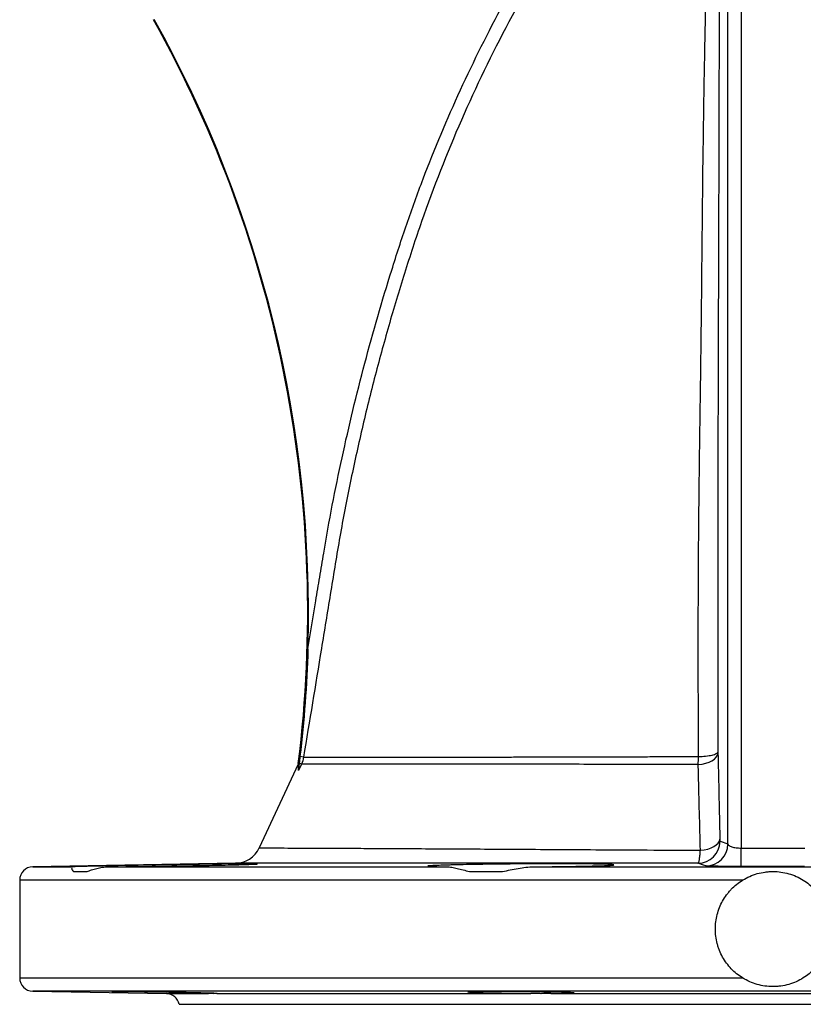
# Model space of a CAD drawing. Header units: millimetres. Extents: x 634 to 1409, y 1099 to 1989.
# Tile 2 of 17: x 851 to 1028, y 1099 to 1321. Entities that reach past the tile are written whole.
import ezdxf

# ---------------------------------------------------------------- set-up
doc = ezdxf.new("R2010")
doc.units = ezdxf.units.MM

msp = doc.modelspace()

# ---------------------------------------------------------------- linework, layer by layer
at = {"color": 7, "linetype": 'Continuous', "lineweight": 25}
for p, q in [((1010.94, 1135.02), (1010.94, 1346.33)), ((1013.94, 1345.89), (1013.94, 1134.09)), ((915.15, 1154.62), (914.35, 1154.75)), ((913.91, 1153.06), (905.17, 1134.14)), ((913.97, 1153.21), (913.91, 1153.06)), ((914.68, 1153.06), (913.99, 1151.58)), ((914.68, 1153.06), (914.18, 1153.29)), ((1009.15, 1135.62), (1010.94, 1135.02)), ((899.83, 1130.66), (854.04, 1129.86)), ((871.16, 1129.86), (947.44, 1129.86)), ((967.15, 1129.86), (1075.03, 1129.86)), ((863.2, 1128.81), (866.29, 1128.81)), ((952.6, 1128.81), (960.06, 1128.81)), ((851.09, 1126.86), (851.09, 1104.76)), ((854.04, 1101.76), (884.2, 1101.23)), ((895.56, 1101.23), (966.48, 1101.23)), ((970.94, 1101.23), (1071.24, 1101.23)), ((887.09, 1098.81), (1155.09, 1098.81))]:
    msp.add_line(p, q, dxfattribs=at)
at = {"color": 8, "linetype": 'Continuous', "lineweight": 25}
for p, q in [((914.05, 1153.06), (913.91, 1153.06)), ((854.04, 1129.86), (862.99, 1129.86)), ((1014.25, 1126.86), (851.09, 1126.86)), ((851.09, 1104.76), (1014.25, 1104.76)), ((1188.14, 1101.76), (854.04, 1101.76)), ((884.2, 1101.23), (893.72, 1101.23))]:
    msp.add_line(p, q, dxfattribs=at)
at = {"color": 7, "linetype": 'Continuous', "lineweight": 25, "flags": 128}
for points in [[(1004.22, 1152.97), (1005.09, 1153.07), (1005.91, 1153.25), (1006.66, 1153.5), (1007.32, 1153.82), (1007.87, 1154.19), (1008.28, 1154.6), (1008.56, 1155.04), (1008.68, 1155.49)], [(1004.71, 1133.59), (1005.57, 1133.7), (1006.38, 1133.88), (1007.12, 1134.13), (1007.77, 1134.44), (1008.31, 1134.81), (1008.72, 1135.22), (1008.99, 1135.66), (1009.11, 1136.11)], [(1013.94, 1129.94), (1013.94, 1130.03), (1013.94, 1130.27), (1013.94, 1130.64), (1013.94, 1131.15), (1013.94, 1131.76), (1013.94, 1132.47), (1013.94, 1133.26), (1013.94, 1134.09)], [(1005.96, 1130.07), (1005.45, 1130.24), (1004.17, 1130.67)]]:
    msp.add_lwpolyline(points, dxfattribs=at)
at = {"color": 7, "linetype": 'Continuous', "lineweight": 25}
for centre, radius, start, end in [((641.09, 1187.28), 275, 352.8829, 29.1393), ((641.09, 1187.28), 275.17, 358.2933, 29.1393), ((1004.15, 1135.67), 5, 270.2328, 359.4671), ((1005.94, 1135.07), 5, 270.1907, 359.4666), ((899.72, 1136.66), 6, 270.0062, 335.2446), ((854.09, 1126.86), 3, 91, 180), ((854.09, 1104.76), 3, 180, 269), ((884.15, 1098.23), 3, 11.0978, 89)]:
    msp.add_arc(centre, radius, start, end, dxfattribs=at)
for points, knots in [([(916.14, 1179.09), (916.74, 1182.69), (917.33, 1186.3), (918.21, 1191.71), (918.51, 1193.51), (919.1, 1197.12), (919.4, 1198.92), (920.91, 1207.93), (922.29, 1215.11), (924.62, 1225.83), (925.43, 1229.39), (927.14, 1236.5), (928.04, 1240.06), (930.85, 1250.68), (932.88, 1257.69), (936.15, 1268.12), (937.27, 1271.58), (939.62, 1278.46), (940.86, 1281.87), (944.73, 1292.04), (947.54, 1298.73), (956.62, 1318.51), (963.57, 1331.31), (971.44, 1343.73)], [0, 0, 0, 0, 0.0625, 0.0625, 0.09375, 0.09375, 0.125, 0.125, 0.25, 0.25, 0.3125, 0.3125, 0.375, 0.375, 0.5, 0.5, 0.5625, 0.5625, 0.625, 0.625, 0.75, 0.75, 1, 1, 1, 1]), ([(1004.29, 1154.76), (1004.28, 1156.05), (1004.27, 1158.63), (1004.26, 1162.52), (1004.25, 1166.41), (1004.25, 1170.32), (1004.24, 1174.23), (1004.24, 1178.73), (1004.24, 1183.94), (1004.25, 1188.91), (1004.26, 1192.99), (1004.27, 1196.01), (1004.29, 1198.88), (1004.32, 1202.62), (1004.36, 1207.34), (1004.42, 1213.16), (1004.49, 1219.15), (1004.56, 1225.2), (1004.65, 1231.22), (1004.74, 1237.09), (1004.82, 1243), (1004.89, 1248.02), (1004.93, 1252.03), (1004.97, 1254.96), (1005, 1257.85), (1005.04, 1261.8), (1005.08, 1266.79), (1005.16, 1274.74), (1005.26, 1284.62), (1005.39, 1294.57), (1005.51, 1302.52), (1005.61, 1308.51), (1005.72, 1314.33), (1005.82, 1319.11), (1005.9, 1322.87), (1005.97, 1325.66), (1006.03, 1328.39), (1006.1, 1331.05), (1006.17, 1333.65), (1006.23, 1336.19), (1006.3, 1338.66), (1006.37, 1341.07), (1006.41, 1342.65), (1006.43, 1343.43)], [0, 0, 0, 0, 0.0207764, 0.0416182, 0.062515, 0.083458, 0.1043902, 0.1252268, 0.1555643, 0.1877915, 0.2046521, 0.2206772, 0.2358894, 0.2503136, 0.2802207, 0.3109486, 0.3426123, 0.3753185, 0.4068589, 0.4378844, 0.4683033, 0.5004906, 0.5172993, 0.5318065, 0.5467524, 0.5631153, 0.5942828, 0.6256805, 0.6889737, 0.7506901, 0.7831442, 0.8147768, 0.845565, 0.8754916, 0.8905808, 0.9053589, 0.9198241, 0.9339754, 0.9478118, 0.9613326, 0.9745375, 0.9874265, 1, 1, 1, 1]), ([(1008.92, 1344.4), (1008.92, 1343.99), (1008.92, 1343.17), (1008.92, 1341.93), (1008.93, 1340.67), (1008.93, 1339.38), (1008.93, 1338.06), (1008.94, 1336.72), (1008.94, 1335.35), (1008.94, 1333.96), (1008.94, 1331.13), (1008.94, 1326.71), (1008.94, 1320.85), (1008.93, 1314.82), (1008.91, 1309.05), (1008.9, 1303.03), (1008.88, 1296.02), (1008.85, 1285.97), (1008.81, 1273.23), (1008.77, 1260.49), (1008.73, 1248.26), (1008.7, 1237.29), (1008.67, 1225.22), (1008.64, 1213.82), (1008.63, 1203.99), (1008.62, 1196.45), (1008.62, 1190.65), (1008.62, 1184.88), (1008.63, 1179.29), (1008.64, 1173.74), (1008.65, 1168.15), (1008.66, 1162.12), (1008.67, 1157.95), (1008.67, 1155.79)], [0, 0, 0, 0, 0.0065457, 0.0132179, 0.0200169, 0.0269432, 0.0339969, 0.0411784, 0.048488, 0.0559259, 0.0634923, 0.0936519, 0.1265561, 0.1566756, 0.1893762, 0.2181019, 0.2520424, 0.3005224, 0.3771466, 0.4535873, 0.5022693, 0.5706524, 0.6272022, 0.6934375, 0.7514927, 0.7833257, 0.8134625, 0.8439295, 0.875464, 0.9029706, 0.9328946, 0.9652373, 1, 1, 1, 1]), ([(973.96, 1342.13), (969.51, 1335.11), (965.36, 1327.96), (957.63, 1313.43), (954.06, 1306.03), (947.49, 1291.01), (944.5, 1283.37), (940.44, 1271.73), (939.17, 1267.82), (936.7, 1259.96), (935.52, 1256.01), (933.24, 1248.07), (932.16, 1244.07), (930.08, 1236.05), (929.1, 1232.03), (927.24, 1223.96), (926.36, 1219.91), (924.71, 1211.8), (923.93, 1207.73), (922.86, 1201.61), (922.52, 1199.57), (921.85, 1195.48), (921.51, 1193.44), (920.51, 1187.31), (919.84, 1183.22), (917.83, 1170.96), (916.49, 1162.79), (915.15, 1154.62)], [0, 0, 0, 0, 0.125, 0.125, 0.25, 0.25, 0.375, 0.375, 0.4375, 0.4375, 0.5, 0.5, 0.5625, 0.5625, 0.625, 0.625, 0.6875, 0.6875, 0.75, 0.75, 0.78125, 0.78125, 0.8125, 0.8125, 0.875, 0.875, 1, 1, 1, 1]), ([(916.14, 1179.09), (916.02, 1175.01), (915.81, 1170.95), (915.22, 1162.83), (914.83, 1158.79), (914.35, 1154.75)], [0, 0, 0, 0, 0.5, 0.5, 1, 1, 1, 1]), ([(914.35, 1154.75), (914.32, 1154.5), (914.29, 1154.25), (914.24, 1153.76), (914.21, 1153.52), (914.18, 1153.29)], [0, 0, 0, 0, 0.5, 0.5, 1, 1, 1, 1]), ([(915.15, 1154.62), (915.5, 1154.62), (915.96, 1154.62), (917.11, 1154.62), (917.8, 1154.62), (919.01, 1154.62), (919.44, 1154.62), (920.36, 1154.62), (920.84, 1154.62), (922.37, 1154.62), (923.5, 1154.62), (925.96, 1154.62), (927.29, 1154.62), (930.16, 1154.62), (931.7, 1154.62), (934.17, 1154.62), (935.02, 1154.62), (936.76, 1154.63), (937.65, 1154.63), (940.38, 1154.63), (942.29, 1154.63), (948.25, 1154.64), (952.55, 1154.64), (958.34, 1154.66), (959.53, 1154.66), (961.91, 1154.66), (963.12, 1154.67), (966.78, 1154.67), (969.26, 1154.68), (974.34, 1154.69), (976.92, 1154.7), (982.19, 1154.71), (984.87, 1154.72), (988.98, 1154.73), (990.36, 1154.73), (993.13, 1154.74), (994.52, 1154.74), (997.3, 1154.75), (998.69, 1154.75), (1001.49, 1154.76), (1002.89, 1154.76), (1004.29, 1154.76)], [0, 0, 0, 0, 0.0625, 0.0625, 0.125, 0.125, 0.15625, 0.15625, 0.1875, 0.1875, 0.25, 0.25, 0.3125, 0.3125, 0.375, 0.375, 0.40625, 0.40625, 0.4375, 0.4375, 0.5, 0.5, 0.625, 0.625, 0.65625, 0.65625, 0.6875, 0.6875, 0.75, 0.75, 0.8125, 0.8125, 0.875, 0.875, 0.90625, 0.90625, 0.9375, 0.9375, 0.96875, 0.96875, 1, 1, 1, 1]), ([(1004.29, 1154.76), (1004.82, 1154.78), (1005.37, 1154.81), (1006.43, 1154.93), (1006.92, 1155.01), (1007.75, 1155.2), (1008.08, 1155.32), (1008.53, 1155.55), (1008.65, 1155.67), (1008.67, 1155.79)], [0, 0, 0, 0, 0.25, 0.25, 0.5, 0.5, 0.75, 0.75, 1, 1, 1, 1]), ([(1008.68, 1155.49), (1008.73, 1153.37), (1008.77, 1151.26), (1008.82, 1149.14), (1008.87, 1147.02), (1008.92, 1144.91), (1008.96, 1142.79), (1009.01, 1140.56), (1009.06, 1138.33), (1009.11, 1136.11)], [0, 0, 0, 0, 0.00742904, 0.00742904, 0.00742904, 0.01485809, 0.01485809, 0.01485809, 0.02267036, 0.02267036, 0.02267036, 0.02267036]), ([(913.97, 1153.21), (914, 1153.26), (914.01, 1153.28), (914.04, 1153.22), (914.05, 1153.16), (914.05, 1153.06)], [0, 0, 0, 0, 0.5, 0.5, 1, 1, 1, 1]), ([(914.18, 1153.29), (914.14, 1152.94), (914.1, 1152.61), (914.05, 1152.15), (914.03, 1152), (914, 1151.74), (913.99, 1151.64), (913.99, 1151.58)], [0, 0, 0, 0, 0.5, 0.5, 0.75, 0.75, 1, 1, 1, 1]), ([(913.99, 1151.58), (914.01, 1151.94), (914.03, 1152.25), (914.05, 1152.75), (914.06, 1152.93), (914.05, 1153.06)], [0, 0, 0, 0, 0.5, 0.5, 1, 1, 1, 1]), ([(1004.22, 1152.97), (1002.81, 1152.97), (1001.41, 1152.97), (998.6, 1152.98), (997.2, 1152.98), (994.4, 1152.98), (993.01, 1152.98), (990.22, 1152.99), (988.83, 1152.99), (984.71, 1153), (982.02, 1153), (976.72, 1153.01), (974.12, 1153.02), (969.03, 1153.02), (966.53, 1153.03), (962.86, 1153.03), (961.64, 1153.04), (959.25, 1153.04), (958.06, 1153.04), (952.24, 1153.05), (947.92, 1153.05), (941.93, 1153.06), (940.02, 1153.06), (937.27, 1153.06), (936.37, 1153.06), (934.63, 1153.06), (933.77, 1153.06), (931.29, 1153.06), (929.75, 1153.06), (926.86, 1153.06), (925.52, 1153.06), (923.05, 1153.06), (921.92, 1153.06), (920.39, 1153.06), (919.9, 1153.06), (918.98, 1153.06), (918.55, 1153.06), (917.33, 1153.06), (916.64, 1153.06), (915.48, 1153.06), (915.02, 1153.06), (914.68, 1153.06)], [0, 0, 0, 0, 0.03125, 0.03125, 0.0625, 0.0625, 0.09375, 0.09375, 0.125, 0.125, 0.1875, 0.1875, 0.25, 0.25, 0.3125, 0.3125, 0.34375, 0.34375, 0.375, 0.375, 0.5, 0.5, 0.5625, 0.5625, 0.59375, 0.59375, 0.625, 0.625, 0.6875, 0.6875, 0.75, 0.75, 0.8125, 0.8125, 0.84375, 0.84375, 0.875, 0.875, 0.9375, 0.9375, 1, 1, 1, 1]), ([(1004.71, 1133.59), (1004.64, 1136.44), (1004.57, 1139.29), (1004.5, 1142.14), (1004.43, 1144.99), (1004.35, 1147.84), (1004.28, 1150.69), (1004.26, 1151.45), (1004.24, 1152.21), (1004.22, 1152.97)], [0, 0, 0, 0, 0.01, 0.01, 0.01, 0.02, 0.02, 0.02, 0.02266754, 0.02266754, 0.02266754, 0.02266754]), ([(1009.11, 1136.11), (1009.11, 1136.03), (1009.12, 1135.97), (1009.12, 1135.85), (1009.12, 1135.8), (1009.13, 1135.71), (1009.14, 1135.68), (1009.14, 1135.63), (1009.15, 1135.62), (1009.15, 1135.62)], [0, 0, 0, 0, 0.25, 0.25, 0.5, 0.5, 0.75, 0.75, 1, 1, 1, 1]), ([(1010.94, 1135.02), (1010.96, 1134.9), (1011.04, 1134.79), (1011.27, 1134.62), (1011.35, 1134.57), (1011.56, 1134.47), (1011.68, 1134.42), (1011.95, 1134.33), (1012.1, 1134.29), (1012.42, 1134.22), (1012.59, 1134.19), (1012.95, 1134.14), (1013.14, 1134.13), (1013.53, 1134.1), (1013.74, 1134.09), (1013.94, 1134.09)], [0, 0, 0, 0, 0.25, 0.25, 0.375, 0.375, 0.5, 0.5, 0.625, 0.625, 0.75, 0.75, 0.875, 0.875, 1, 1, 1, 1]), ([(1004.17, 1130.67), (1004.22, 1130.67), (1004.28, 1130.75), (1004.35, 1130.95), (1004.38, 1131.04), (1004.43, 1131.23), (1004.48, 1131.46), (1004.52, 1131.74), (1004.57, 1132.05), (1004.59, 1132.22), (1004.65, 1132.75), (1004.68, 1133.15), (1004.71, 1133.59)], [0, 0, 0, 0, 0.25, 0.25, 0.375, 0.375, 0.5, 0.625, 0.625, 0.75, 0.75, 1, 1, 1, 1]), ([(904.73, 1130.52), (904.59, 1130.53), (904.32, 1130.54), (903.16, 1130.55), (901.37, 1130.54), (898.94, 1130.52), (896, 1130.48), (892.94, 1130.44), (889.62, 1130.39), (886.13, 1130.34), (882.58, 1130.28), (879.06, 1130.22), (875.67, 1130.15), (872.52, 1130.09), (869.68, 1130.04), (867.24, 1129.98), (865.29, 1129.94), (863.74, 1129.89), (863.25, 1129.87), (862.99, 1129.86)], [0, 0, 0, 0, 0.05751, 0.115011, 0.172511, 0.244202, 0.301712, 0.359222, 0.416731, 0.47424, 0.531757, 0.589274, 0.646797, 0.704321, 0.761845, 0.81937, 0.87689, 0.93441, 1, 1, 1, 1]), ([(866.29, 1128.81), (866.61, 1128.92), (866.96, 1129.05), (867.69, 1129.28), (868.08, 1129.4), (868.89, 1129.6), (869.32, 1129.69), (870.21, 1129.81), (870.67, 1129.85), (871.16, 1129.86)], [0, 0, 0, 0, 0.25, 0.25, 0.5, 0.5, 0.75, 0.75, 1, 1, 1, 1]), ([(871.16, 1129.86), (871.67, 1129.86), (873.15, 1129.88), (875.85, 1129.91), (879.24, 1129.95), (882.76, 1130), (886.32, 1130.06), (889.8, 1130.12), (893.11, 1130.18), (896.15, 1130.24), (898.85, 1130.3), (901.11, 1130.36), (902.89, 1130.41), (904.1, 1130.46), (904.74, 1130.49), (904.72, 1130.51), (904.71, 1130.51)], [0, 0, 0, 0, 0.041008, 0.11712, 0.193232, 0.269352, 0.345472, 0.421602, 0.497732, 0.573869, 0.650006, 0.726145, 0.802284, 0.878417, 0.95455, 1, 1, 1, 1]), ([(1004.17, 1130.67), (1000.61, 1130.66), (997.08, 1130.66), (990.08, 1130.66), (986.6, 1130.66), (982.3, 1130.66), (981.44, 1130.66), (979.72, 1130.66), (978.86, 1130.66), (976.31, 1130.66), (974.63, 1130.66), (969.65, 1130.66), (966.41, 1130.66), (956.93, 1130.66), (950.93, 1130.66), (944.54, 1130.66), (943.83, 1130.66), (942.44, 1130.66), (941.75, 1130.66), (939.7, 1130.66), (938.37, 1130.66), (934.47, 1130.66), (931.98, 1130.66), (927.26, 1130.66), (925.02, 1130.66), (921.85, 1130.66), (920.82, 1130.66), (919.32, 1130.66), (918.83, 1130.66), (917.86, 1130.66), (917.39, 1130.66), (915.06, 1130.66), (913.35, 1130.66), (910.23, 1130.66), (908.81, 1130.66), (906.29, 1130.66), (905.17, 1130.66), (903.73, 1130.66), (903.28, 1130.66), (902.47, 1130.66), (902.11, 1130.66), (901.13, 1130.66), (900.64, 1130.66), (899.99, 1130.66), (899.83, 1130.66), (899.83, 1130.66)], [0, 0, 0, 0, 0.0625, 0.0625, 0.125, 0.125, 0.140625, 0.140625, 0.15625, 0.15625, 0.1875, 0.1875, 0.25, 0.25, 0.375, 0.375, 0.390625, 0.390625, 0.40625, 0.40625, 0.4375, 0.4375, 0.5, 0.5, 0.5625, 0.5625, 0.59375, 0.59375, 0.609375, 0.609375, 0.625, 0.625, 0.6875, 0.6875, 0.75, 0.75, 0.8125, 0.8125, 0.84375, 0.84375, 0.875, 0.875, 0.9375, 0.9375, 1, 1, 1, 1]), ([(967.15, 1129.86), (968.29, 1129.87), (969.4, 1129.88), (971.03, 1129.89), (971.56, 1129.9), (972.62, 1129.91), (973.14, 1129.92), (974.69, 1129.94), (975.66, 1129.96), (977.49, 1129.99), (978.36, 1130), (979.97, 1130.04), (980.71, 1130.06), (982.02, 1130.09), (982.6, 1130.11), (983.35, 1130.14), (983.58, 1130.15), (984, 1130.17), (984.18, 1130.18), (984.67, 1130.21), (984.9, 1130.23), (985.12, 1130.26), (985.17, 1130.27), (985.22, 1130.29), (985.22, 1130.3), (985.16, 1130.33), (985.03, 1130.35), (984.69, 1130.37), (984.55, 1130.38), (984.23, 1130.4), (984.05, 1130.41), (983.45, 1130.43), (982.96, 1130.45), (982.1, 1130.47), (981.79, 1130.47), (981.13, 1130.49), (980.44, 1130.5), (979.68, 1130.51), (978.88, 1130.52), (978.46, 1130.52), (977.17, 1130.53), (976.25, 1130.54), (974.8, 1130.54), (974.31, 1130.54), (973.29, 1130.55), (972.76, 1130.55), (971.18, 1130.55), (970.1, 1130.54), (968.43, 1130.54), (967.87, 1130.54), (966.74, 1130.53), (966.17, 1130.53), (964.45, 1130.52), (963.32, 1130.51), (961.62, 1130.49), (961.06, 1130.49), (959.93, 1130.47), (959.37, 1130.47), (957.7, 1130.45), (956.63, 1130.43), (955.08, 1130.41), (954.57, 1130.4), (953.57, 1130.38), (953.08, 1130.37), (951.64, 1130.35), (950.75, 1130.33), (949.5, 1130.3), (949.1, 1130.29), (948.33, 1130.27), (947.96, 1130.26), (946.91, 1130.23), (946.28, 1130.21), (945.2, 1130.17), (944.74, 1130.15), (943.99, 1130.11), (943.71, 1130.09), (943.33, 1130.06), (943.22, 1130.04), (943.21, 1130.01), (943.23, 1130), (943.32, 1129.99), (943.38, 1129.98), (943.65, 1129.96), (943.92, 1129.94), (944.46, 1129.92), (944.66, 1129.91), (945.11, 1129.9), (945.35, 1129.89), (946.14, 1129.88), (946.75, 1129.87), (947.44, 1129.86)], [0, 0, 0, 0, 0.03125, 0.03125, 0.046875, 0.046875, 0.0625, 0.0625, 0.09375, 0.09375, 0.125, 0.125, 0.15625, 0.15625, 0.1875, 0.1875, 0.203125, 0.203125, 0.21875, 0.21875, 0.25, 0.25, 0.265625, 0.265625, 0.28125, 0.28125, 0.3125, 0.3125, 0.328125, 0.328125, 0.34375, 0.34375, 0.375, 0.375, 0.390625, 0.390625, 0.40625, 0.421875, 0.421875, 0.4375, 0.4375, 0.46875, 0.46875, 0.484375, 0.484375, 0.5, 0.5, 0.53125, 0.53125, 0.546875, 0.546875, 0.5625, 0.5625, 0.59375, 0.59375, 0.609375, 0.609375, 0.625, 0.625, 0.65625, 0.65625, 0.671875, 0.671875, 0.6875, 0.6875, 0.71875, 0.71875, 0.734375, 0.734375, 0.75, 0.75, 0.78125, 0.78125, 0.8125, 0.8125, 0.84375, 0.84375, 0.875, 0.875, 0.890625, 0.890625, 0.90625, 0.90625, 0.9375, 0.9375, 0.953125, 0.953125, 0.96875, 0.96875, 1, 1, 1, 1]), ([(947.44, 1129.86), (947.8, 1129.85), (948.18, 1129.81), (948.98, 1129.69), (949.39, 1129.6), (950.25, 1129.4), (950.7, 1129.29), (951.63, 1129.05), (952.11, 1128.92), (952.6, 1128.81)], [0, 0, 0, 0, 0.25, 0.25, 0.5, 0.5, 0.75, 0.75, 1, 1, 1, 1]), ([(960.06, 1128.81), (960.64, 1128.92), (961.23, 1129.05), (962.4, 1129.28), (962.98, 1129.4), (964.16, 1129.6), (964.75, 1129.68), (965.95, 1129.81), (966.55, 1129.85), (967.15, 1129.86)], [0, 0, 0, 0, 0.25, 0.25, 0.5, 0.5, 0.75, 0.75, 1, 1, 1, 1]), ([(1013.94, 1129.94), (1013.69, 1129.94), (1013.43, 1129.94), (1012.92, 1129.94), (1012.66, 1129.94), (1011.91, 1129.94), (1011.42, 1129.95), (1010.48, 1129.95), (1010.02, 1129.96), (1009.17, 1129.96), (1008.78, 1129.97), (1008.23, 1129.98), (1008.05, 1129.98), (1007.72, 1129.99), (1007.57, 1129.99), (1007.13, 1130), (1006.88, 1130.01), (1006.57, 1130.02), (1006.47, 1130.02), (1006.31, 1130.03), (1006.24, 1130.04), (1006.06, 1130.05), (1005.99, 1130.06), (1005.96, 1130.07)], [0, 0, 0, 0, 0.0625, 0.0625, 0.125, 0.125, 0.25, 0.25, 0.375, 0.375, 0.5, 0.5, 0.5625, 0.5625, 0.625, 0.625, 0.75, 0.75, 0.8125, 0.8125, 0.875, 0.875, 1, 1, 1, 1]), ([(1028.24, 1129.94), (1024.91, 1129.94), (1021.57, 1129.94), (1018.24, 1129.94), (1016.81, 1129.94), (1015.38, 1129.94), (1013.94, 1129.94)], [0, 0, 0, 0, 0.01, 0.01, 0.01, 0.01429853, 0.01429853, 0.01429853, 0.01429853]), ([(862.85, 1129.54), (862.83, 1129.51), (862.74, 1129.37), (863, 1129.05), (863.2, 1128.81)], [0, 0, 0, 0, 0.233895, 1, 1, 1, 1]), ([(1014.25, 1126.86), (1014.77, 1127.18), (1015.3, 1127.46), (1016.4, 1127.94), (1016.97, 1128.15), (1018.12, 1128.48), (1018.71, 1128.6), (1019.6, 1128.72), (1019.9, 1128.76), (1020.5, 1128.8), (1020.81, 1128.81), (1021.71, 1128.81), (1022.31, 1128.76), (1023.49, 1128.6), (1024.07, 1128.47), (1025.23, 1128.15), (1025.79, 1127.94), (1026.89, 1127.46), (1027.42, 1127.18), (1027.94, 1126.86)], [0, 0, 0, 0, 0.125, 0.125, 0.25, 0.25, 0.375, 0.375, 0.4375, 0.4375, 0.5, 0.5, 0.625, 0.625, 0.75, 0.75, 0.875, 0.875, 1, 1, 1, 1]), ([(1014.25, 1104.76), (1013.3, 1105.34), (1012.45, 1106.03), (1011.31, 1107.22), (1010.95, 1107.65), (1010.3, 1108.54), (1010, 1109), (1009.47, 1109.96), (1009.23, 1110.46), (1008.92, 1111.22), (1008.83, 1111.49), (1008.66, 1112.01), (1008.58, 1112.28), (1008.23, 1113.61), (1008.09, 1114.7), (1008.09, 1116.92), (1008.23, 1118.01), (1008.65, 1119.61), (1008.82, 1120.14), (1009.23, 1121.16), (1009.47, 1121.66), (1010, 1122.61), (1010.3, 1123.08), (1010.79, 1123.74), (1010.96, 1123.96), (1011.32, 1124.38), (1011.5, 1124.59), (1012.45, 1125.58), (1013.3, 1126.27), (1014.25, 1126.86)], [0, 0, 0, 0, 0.125, 0.125, 0.1875, 0.1875, 0.25, 0.25, 0.3125, 0.3125, 0.34375, 0.34375, 0.375, 0.375, 0.5, 0.5, 0.625, 0.625, 0.6875, 0.6875, 0.75, 0.75, 0.8125, 0.8125, 0.84375, 0.84375, 0.875, 0.875, 1, 1, 1, 1]), ([(1027.94, 1126.86), (1028.88, 1126.27), (1029.73, 1125.58), (1030.87, 1124.39), (1031.23, 1123.96), (1031.89, 1123.07), (1032.18, 1122.61), (1032.72, 1121.65), (1032.95, 1121.16), (1033.26, 1120.39), (1033.36, 1120.13), (1033.53, 1119.6), (1033.61, 1119.34), (1033.95, 1118.01), (1034.09, 1116.92), (1034.09, 1114.69), (1033.95, 1113.61), (1033.54, 1112.01), (1033.36, 1111.48), (1032.95, 1110.45), (1032.72, 1109.96), (1032.18, 1109), (1031.88, 1108.54), (1031.39, 1107.87), (1031.22, 1107.65), (1030.86, 1107.23), (1030.68, 1107.02), (1029.73, 1106.03), (1028.88, 1105.34), (1027.94, 1104.76)], [0, 0, 0, 0, 0.125, 0.125, 0.1875, 0.1875, 0.25, 0.25, 0.3125, 0.3125, 0.34375, 0.34375, 0.375, 0.375, 0.5, 0.5, 0.625, 0.625, 0.6875, 0.6875, 0.75, 0.75, 0.8125, 0.8125, 0.84375, 0.84375, 0.875, 0.875, 1, 1, 1, 1]), ([(1027.94, 1104.76), (1027.42, 1104.43), (1026.89, 1104.15), (1025.79, 1103.67), (1025.22, 1103.46), (1024.06, 1103.14), (1023.48, 1103.01), (1022.59, 1102.89), (1022.29, 1102.86), (1021.68, 1102.82), (1021.38, 1102.81), (1020.47, 1102.81), (1019.88, 1102.85), (1018.69, 1103.02), (1018.11, 1103.14), (1016.95, 1103.47), (1016.39, 1103.67), (1015.3, 1104.15), (1014.77, 1104.43), (1014.25, 1104.76)], [0, 0, 0, 0, 0.125, 0.125, 0.25, 0.25, 0.375, 0.375, 0.4375, 0.4375, 0.5, 0.5, 0.625, 0.625, 0.75, 0.75, 0.875, 0.875, 1, 1, 1, 1]), ([(895.62, 1101.24), (895.66, 1101.25), (895.78, 1101.26), (894.58, 1101.3), (892.16, 1101.37), (888.72, 1101.44), (884.74, 1101.51), (880.65, 1101.57), (876.91, 1101.61), (873.97, 1101.64), (872.09, 1101.65), (871.92, 1101.63), (871.85, 1101.63)], [0, 0, 0, 0, 0.045405, 0.152772, 0.260152, 0.367549, 0.474955, 0.58236, 0.689754, 0.797134, 0.904501, 1, 1, 1, 1]), ([(895.56, 1101.23), (895.41, 1101.23), (895.18, 1101.21), (894.72, 1101.21), (894.54, 1101.22), (894.16, 1101.22), (893.95, 1101.23), (893.72, 1101.23)], [0, 0, 0, 0, 0.5, 0.5, 0.75, 0.75, 1, 1, 1, 1]), ([(976.16, 1101.36), (976.18, 1101.36), (976.4, 1101.39), (975.53, 1101.44), (973.54, 1101.51), (970.36, 1101.57), (966.52, 1101.61), (962.41, 1101.64), (958.51, 1101.65), (955.23, 1101.63), (953.07, 1101.59), (952.1, 1101.55), (952.3, 1101.53), (952.33, 1101.52)], [0, 0, 0, 0, 0.010122, 0.117543, 0.224973, 0.332401, 0.43982, 0.547223, 0.654615, 0.762, 0.869387, 0.976783, 1, 1, 1, 1]), ([(952.63, 1101.47), (952.83, 1101.46), (953.09, 1101.44), (953.58, 1101.42), (953.76, 1101.42), (954.14, 1101.4), (954.35, 1101.4), (955.03, 1101.38), (955.52, 1101.37), (956.34, 1101.35), (956.63, 1101.34), (957.23, 1101.33), (957.54, 1101.32), (958.49, 1101.31), (959.16, 1101.3), (960.2, 1101.28), (960.56, 1101.28), (961.28, 1101.27), (961.65, 1101.26), (962.75, 1101.25), (963.49, 1101.25), (964.61, 1101.24), (964.99, 1101.24), (965.74, 1101.23), (966.11, 1101.23), (966.48, 1101.23)], [0, 0, 0, 0, 0.125, 0.125, 0.1875, 0.1875, 0.25, 0.25, 0.375, 0.375, 0.4375, 0.4375, 0.5, 0.5, 0.625, 0.625, 0.6875, 0.6875, 0.75, 0.75, 0.875, 0.875, 0.9375, 0.9375, 1, 1, 1, 1]), ([(970.94, 1101.23), (970.27, 1101.23), (969.56, 1101.21), (968.44, 1101.21), (968.06, 1101.22), (967.28, 1101.22), (966.89, 1101.23), (966.48, 1101.23)], [0, 0, 0, 0, 0.5, 0.5, 0.75, 0.75, 1, 1, 1, 1])]:
    msp.add_open_spline(points, degree=3, knots=knots, dxfattribs=at)
for points in [[(915.15, 1154.62), (915.07, 1154.08), (914.91, 1153.56), (914.68, 1153.06)], [(1004.22, 1152.97), (1004.25, 1153.53), (1004.28, 1154.12), (1004.29, 1154.76)], [(1008.67, 1155.79), (1008.67, 1155.68), (1008.68, 1155.58), (1008.68, 1155.49)], [(1013.94, 1134.09), (1018.71, 1134.1), (1023.48, 1134.1), (1028.25, 1134.09)]]:
    msp.add_open_spline(points, degree=3, dxfattribs=at)
at = {"color": 8, "linetype": 'Continuous', "lineweight": 25}
msp.add_open_spline([(905.17, 1134.14), (905.29, 1134.14), (905.54, 1134.14), (907.37, 1134.13), (909.97, 1134.12), (913.16, 1134.1), (917.16, 1134.08), (921.89, 1134.06), (927.26, 1134.04), (933.26, 1134.01), (939.94, 1133.97), (947.21, 1133.93), (954.96, 1133.89), (963.17, 1133.84), (971.89, 1133.79), (981.73, 1133.73), (992.67, 1133.66), (1000.68, 1133.61), (1004.71, 1133.59)], degree=3, knots=[0, 0, 0, 0, 0.072926, 0.146692, 0.204618, 0.262946, 0.322541, 0.382575, 0.440099, 0.498017, 0.557176, 0.616765, 0.674709, 0.733054, 0.792668, 0.85272, 0.925952, 1, 1, 1, 1], dxfattribs=at)

doc.saveas('drawing.dxf')
